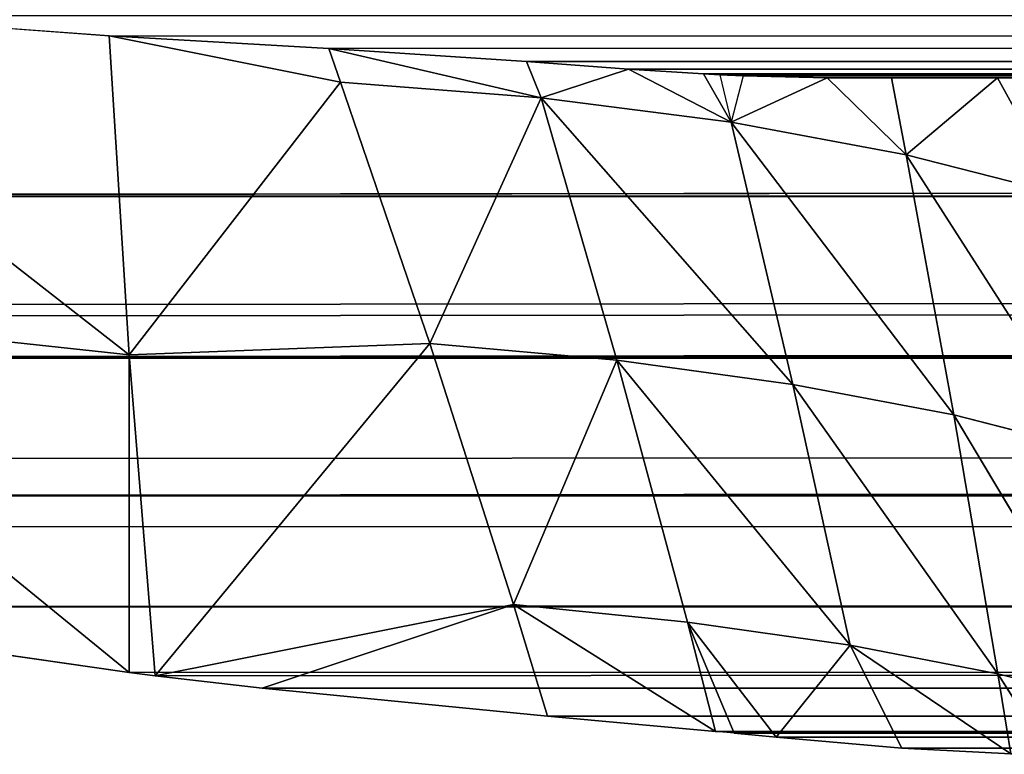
# Model space of a CAD drawing. Extents: x 0 to 40, y 0 to 8.
# Tile 5 of 256: x 2.685 to 2.903, y 0 to 0.163. Entities that reach past the tile are written whole.
import ezdxf

# ---------------------------------------------------------------- set-up
doc = ezdxf.new("R2010")
doc.units = 0
doc.header["$LTSCALE"] = 2.54
doc.layers.get('0').update_dxf_attribs({"color": 13, "linetype": 'CONTINUOUS'})

# ---------------------------------------------------------------- blocks, each defined once
blk = doc.blocks.new('P__KA__AZIENKOWA_RAGIO_40C')
at = {"color": 0}
for p, q in [((2.60965, 0.16619, 0.23221), (2.70456, 0.15935, 0.24788)), ((2.60965, 0.16619, 0.23221), (2.70456, 0.15935, 0.24788)), ((2.60965, 0.16619, 0.23221), (2.70901, 0.0886, 0.22294)), ((2.60965, 0.16619, 0.23221), (2.70901, 0.0886, 0.22294)), ((37.91537, 0.1638, 0.0327), (2.2154, 0.12366, 0.0573)), ((37.91537, 0.1638, 0.0327), (2.2154, 0.12366, 0.0573)), ((37.90977, 0.16201, 0.03362), (2.2154, 0.12366, 0.0573)), ((37.90977, 0.16201, 0.03362), (2.2154, 0.12366, 0.0573)), ((2.70456, 0.15935, 0.24788), (7.64843, 0.15734, 0.25365)), ((2.70456, 0.15935, 0.24788), (7.64843, 0.15734, 0.25365)), ((2.70456, 0.15935, 0.24788), (2.7532, 0.15654, 0.25618)), ((2.70901, 0.0886, 0.22294), (2.70456, 0.15935, 0.24788)), ((2.70456, 0.15935, 0.24788), (2.7532, 0.15654, 0.25618)), ((2.70456, 0.15935, 0.24788), (2.75584, 0.14904, 0.25441)), ((2.70456, 0.15935, 0.24788), (2.75584, 0.14904, 0.25441)), ((2.70901, 0.0886, 0.22294), (2.70456, 0.15935, 0.24788)), ((2.7532, 0.15654, 0.25618), (7.64843, 0.15734, 0.25365)), ((2.7532, 0.15654, 0.25618), (7.64843, 0.15734, 0.25365)), ((7.64843, 0.15734, 0.25365), (2.79704, 0.15363, 0.26718)), ((7.64843, 0.15734, 0.25365), (2.79704, 0.15363, 0.26718)), ((2.7532, 0.15654, 0.25618), (2.79704, 0.15363, 0.26718)), ((2.75584, 0.14904, 0.25441), (2.7532, 0.15654, 0.25618)), ((2.80031, 0.14556, 0.26592), (2.7532, 0.15654, 0.25618)), ((2.75584, 0.14904, 0.25441), (2.7532, 0.15654, 0.25618)), ((2.7532, 0.15654, 0.25618), (2.79704, 0.15363, 0.26718)), ((2.80031, 0.14556, 0.26592), (2.7532, 0.15654, 0.25618)), ((2.79704, 0.15363, 0.26718), (7.64843, 0.15185, 0.27653)), ((2.79704, 0.15363, 0.26718), (7.64843, 0.15185, 0.27653)), ((2.79704, 0.15363, 0.26718), (2.81964, 0.15196, 0.27583)), ((2.79704, 0.15363, 0.26718), (2.81964, 0.15196, 0.27583)), ((2.79704, 0.15363, 0.26718), (2.80031, 0.14556, 0.26592)), ((2.79704, 0.15363, 0.26718), (2.80031, 0.14556, 0.26592)), ((2.81964, 0.15196, 0.27583), (2.80031, 0.14556, 0.26592)), ((2.81964, 0.15196, 0.27583), (2.80031, 0.14556, 0.26592)), ((2.81964, 0.15196, 0.27583), (7.64843, 0.15185, 0.27653)), ((2.81964, 0.15196, 0.27583), (7.64843, 0.15185, 0.27653)), ((2.81964, 0.15196, 0.27583), (7.64843, 0.15, 0.3)), ((2.81964, 0.15196, 0.27583), (7.64843, 0.15, 0.3)), ((2.81964, 0.15196, 0.27583), (2.83623, 0.15089, 0.28369)), ((2.81964, 0.15196, 0.27583), (2.83623, 0.15089, 0.28369)), ((2.81964, 0.15196, 0.27583), (2.84242, 0.14015, 0.28382)), ((2.81964, 0.15196, 0.27583), (2.84242, 0.14015, 0.28382)), ((2.83623, 0.15089, 0.28369), (7.64843, 0.15, 0.3)), ((2.83623, 0.15089, 0.28369), (7.64843, 0.15, 0.3)), ((2.83623, 0.15089, 0.28369), (2.83985, 0.15069, 0.28559)), ((2.83623, 0.15089, 0.28369), (2.84242, 0.14015, 0.28382)), ((2.83985, 0.15069, 0.28559), (2.84242, 0.14015, 0.28382)), ((7.64843, 0.15, 0.3), (2.83985, 0.15069, 0.28559)), ((2.83985, 0.15069, 0.28559), (2.84503, 0.15045, 0.28844)), ((7.64843, 0.15, 0.3), (2.83985, 0.15069, 0.28559)), ((2.70901, 0.0886, 0.22294), (2.75584, 0.14904, 0.25441)), ((2.70901, 0.0886, 0.22294), (2.75584, 0.14904, 0.25441)), ((2.77557, 0.09113, 0.24229), (2.75584, 0.14904, 0.25441)), ((2.80031, 0.14556, 0.26592), (2.75584, 0.14904, 0.25441)), ((2.77557, 0.09113, 0.24229), (2.75584, 0.14904, 0.25441)), ((2.80031, 0.14556, 0.26592), (2.75584, 0.14904, 0.25441)), ((2.84503, 0.15045, 0.28844), (2.84242, 0.14015, 0.28382)), ((2.86365, 0.15, 0.3), (2.84242, 0.14015, 0.28382)), ((2.86365, 0.15, 0.3), (2.84242, 0.14015, 0.28382)), ((2.84503, 0.15045, 0.28844), (2.86365, 0.15, 0.3)), ((7.64843, 0.15, 0.3), (2.84503, 0.15045, 0.28844)), ((7.64843, 0.15, 0.3), (2.84503, 0.15045, 0.28844)), ((2.84503, 0.15045, 0.28844), (2.86365, 0.15, 0.3)), ((7.64843, 0.15, 0.3), (2.86365, 0.15, 0.3)), ((2.86365, 0.15, 0.3), (2.8779, 0.15, 0.31034)), ((7.64843, 0.15, 0.3), (2.86365, 0.15, 0.3)), ((2.88118, 0.13295, 0.30768), (2.86365, 0.15, 0.3)), ((2.86365, 0.15, 0.3), (2.8779, 0.15, 0.31034)), ((2.88118, 0.13295, 0.30768), (2.86365, 0.15, 0.3)), ((7.64843, 0.15, 0.3), (2.8779, 0.15, 0.31034)), ((2.8779, 0.15, 0.31034), (2.90142, 0.15, 0.33047)), ((7.64843, 0.15, 0.3), (2.8779, 0.15, 0.31034)), ((2.8779, 0.15, 0.31034), (2.90142, 0.15, 0.33047)), ((2.8779, 0.15, 0.31034), (2.88118, 0.13295, 0.30768)), ((2.8779, 0.15, 0.31034), (2.88118, 0.13295, 0.30768)), ((2.90142, 0.15, 0.33047), (2.88118, 0.13295, 0.30768)), ((2.90142, 0.15, 0.33047), (2.88118, 0.13295, 0.30768)), ((2.90142, 0.15, 0.33047), (7.64843, 0.15, 0.3)), ((2.90142, 0.15, 0.33047), (2.91199, 0.15, 0.34101)), ((2.90142, 0.15, 0.33047), (7.64843, 0.15, 0.3)), ((2.91565, 0.12411, 0.33693), (2.90142, 0.15, 0.33047)), ((2.90142, 0.15, 0.33047), (2.91199, 0.15, 0.34101)), ((2.91565, 0.12411, 0.33693), (2.90142, 0.15, 0.33047)), ((2.77557, 0.09113, 0.24229), (2.80031, 0.14556, 0.26592)), ((2.77557, 0.09113, 0.24229), (2.80031, 0.14556, 0.26592)), ((2.80031, 0.14556, 0.26592), (2.84242, 0.14015, 0.28382)), ((2.81707, 0.08737, 0.25589), (2.80031, 0.14556, 0.26592)), ((2.81707, 0.08737, 0.25589), (2.80031, 0.14556, 0.26592)), ((2.85607, 0.08204, 0.27517), (2.80031, 0.14556, 0.26592)), ((2.85607, 0.08204, 0.27517), (2.80031, 0.14556, 0.26592)), ((2.80031, 0.14556, 0.26592), (2.84242, 0.14015, 0.28382)), ((2.84242, 0.14015, 0.28382), (2.88118, 0.13295, 0.30768)), ((2.85607, 0.08204, 0.27517), (2.84242, 0.14015, 0.28382)), ((2.85607, 0.08204, 0.27517), (2.84242, 0.14015, 0.28382)), ((2.89174, 0.07526, 0.29973), (2.84242, 0.14015, 0.28382)), ((2.89174, 0.07526, 0.29973), (2.84242, 0.14015, 0.28382)), ((2.84242, 0.14015, 0.28382), (2.88118, 0.13295, 0.30768)), ((2.2154, 0.12366, 0.0573), (37.81012, 0.13118, 0.05201)), ((2.2154, 0.12366, 0.0573), (37.81012, 0.13118, 0.05201)), ((2.88118, 0.13295, 0.30768), (2.91565, 0.12411, 0.33693)), ((2.89174, 0.07526, 0.29973), (2.88118, 0.13295, 0.30768)), ((2.89174, 0.07526, 0.29973), (2.88118, 0.13295, 0.30768)), ((2.92331, 0.06716, 0.32903), (2.88118, 0.13295, 0.30768)), ((2.92331, 0.06716, 0.32903), (2.88118, 0.13295, 0.30768)), ((2.88118, 0.13295, 0.30768), (2.91565, 0.12411, 0.33693)), ((2.2154, 0.12366, 0.0573), (37.7846, 0.12366, 0.05729)), ((2.2154, 0.12366, 0.0573), (37.7846, 0.12366, 0.05729)), ((2.3016, 0.09952, 0.07682), (37.7846, 0.12366, 0.05729)), ((2.3016, 0.09952, 0.07682), (37.7846, 0.12366, 0.05729)), ((2.31112, 0.09698, 0.07913), (37.7846, 0.12366, 0.05729)), ((2.31112, 0.09698, 0.07913), (37.7846, 0.12366, 0.05729)), ((2.34617, 0.08787, 0.08787), (37.7846, 0.12366, 0.05729)), ((2.34617, 0.08787, 0.08787), (37.7846, 0.12366, 0.05729)), ((37.74715, 0.11293, 0.06547), (2.34617, 0.08787, 0.08787)), ((37.74715, 0.11293, 0.06547), (2.34617, 0.08787, 0.08787)), ((2.34617, 0.08787, 0.08787), (37.71046, 0.10278, 0.07394)), ((2.34617, 0.08787, 0.08787), (37.71046, 0.10278, 0.07394)), ((2.60965, 0.09928, 0.19832), (2.70901, 0.0886, 0.22294)), ((2.60965, 0.09928, 0.19832), (2.70901, 0.0886, 0.22294)), ((2.60965, 0.09928, 0.19832), (2.70901, 0.01814, 0.19726)), ((2.60965, 0.09928, 0.19832), (2.70901, 0.01814, 0.19726)), ((2.70901, 0.0886, 0.22294), (2.77557, 0.09113, 0.24229)), ((2.70901, 0.0886, 0.22294), (2.77557, 0.09113, 0.24229)), ((2.71472, 0.01744, 0.1992), (2.77557, 0.09113, 0.24229)), ((2.71472, 0.01744, 0.1992), (2.77557, 0.09113, 0.24229)), ((2.79416, 0.03319, 0.23265), (2.77557, 0.09113, 0.24229)), ((2.81707, 0.08737, 0.25589), (2.77557, 0.09113, 0.24229)), ((2.79416, 0.03319, 0.23265), (2.77557, 0.09113, 0.24229)), ((2.81707, 0.08737, 0.25589), (2.77557, 0.09113, 0.24229)), ((2.34617, 0.08787, 0.08787), (37.65384, 0.08787, 0.08787)), ((2.34617, 0.08787, 0.08787), (37.65384, 0.08787, 0.08787)), ((2.43948, 0.06547, 0.11293), (37.65384, 0.08787, 0.08787)), ((2.43948, 0.06547, 0.11293), (37.65384, 0.08787, 0.08787)), ((2.47694, 0.05729, 0.12366), (37.65384, 0.08787, 0.08787)), ((2.47694, 0.05729, 0.12366), (37.65384, 0.08787, 0.08787)), ((2.70901, 0.01814, 0.19726), (2.70901, 0.0886, 0.22294)), ((2.70901, 0.01814, 0.19726), (2.70901, 0.0886, 0.22294)), ((2.71472, 0.01744, 0.1992), (2.70901, 0.0886, 0.22294)), ((2.71472, 0.01744, 0.1992), (2.70901, 0.0886, 0.22294)), ((2.79416, 0.03319, 0.23265), (2.81707, 0.08737, 0.25589)), ((2.79416, 0.03319, 0.23265), (2.81707, 0.08737, 0.25589)), ((2.85607, 0.08204, 0.27517), (2.81707, 0.08737, 0.25589)), ((2.81707, 0.08737, 0.25589), (2.86874, 0.02419, 0.26833)), ((2.81707, 0.08737, 0.25589), (2.86874, 0.02419, 0.26833)), ((2.81707, 0.08737, 0.25589), (2.83273, 0.02932, 0.24797)), ((2.81707, 0.08737, 0.25589), (2.83273, 0.02932, 0.24797)), ((2.85607, 0.08204, 0.27517), (2.81707, 0.08737, 0.25589)), ((2.89174, 0.07526, 0.29973), (2.85607, 0.08204, 0.27517)), ((2.85607, 0.08204, 0.27517), (2.90149, 0.01788, 0.29333)), ((2.85607, 0.08204, 0.27517), (2.90149, 0.01788, 0.29333)), ((2.85607, 0.08204, 0.27517), (2.86874, 0.02419, 0.26833)), ((2.85607, 0.08204, 0.27517), (2.86874, 0.02419, 0.26833)), ((2.89174, 0.07526, 0.29973), (2.85607, 0.08204, 0.27517)), ((2.47694, 0.05729, 0.12366), (37.60927, 0.07682, 0.09952)), ((2.47694, 0.05729, 0.12366), (37.60927, 0.07682, 0.09952)), ((2.92331, 0.06716, 0.32903), (2.89174, 0.07526, 0.29973)), ((2.89174, 0.07526, 0.29973), (2.93036, 0.01051, 0.32249)), ((2.89174, 0.07526, 0.29973), (2.93036, 0.01051, 0.32249)), ((2.89174, 0.07526, 0.29973), (2.90149, 0.01788, 0.29333)), ((2.89174, 0.07526, 0.29973), (2.90149, 0.01788, 0.29333)), ((2.92331, 0.06716, 0.32903), (2.89174, 0.07526, 0.29973)), ((2.47694, 0.05729, 0.12366), (37.52307, 0.05729, 0.12366)), ((2.47694, 0.05729, 0.12366), (37.52307, 0.05729, 0.12366)), ((2.51029, 0.05043, 0.13353), (37.52307, 0.05729, 0.12366)), ((2.51029, 0.05043, 0.13353), (37.52307, 0.05729, 0.12366)), ((2.6077, 0.0327, 0.1638), (37.52307, 0.05729, 0.12366)), ((2.6077, 0.0327, 0.1638), (37.52307, 0.05729, 0.12366)), ((37.51116, 0.0548, 0.12715), (2.6077, 0.0327, 0.1638)), ((37.51116, 0.0548, 0.12715), (2.6077, 0.0327, 0.1638)), ((2.6077, 0.0327, 0.1638), (37.43127, 0.03936, 0.15144)), ((2.6077, 0.0327, 0.1638), (37.43127, 0.03936, 0.15144)), ((2.71472, 0.01744, 0.1992), (2.79416, 0.03319, 0.23265)), ((2.71472, 0.01744, 0.1992), (2.79416, 0.03319, 0.23265)), ((2.73847, 0.01468, 0.20729), (2.79416, 0.03319, 0.23265)), ((2.73847, 0.01468, 0.20729), (2.79416, 0.03319, 0.23265)), ((2.80171, 0.00847, 0.22922), (2.79416, 0.03319, 0.23265)), ((2.79416, 0.03319, 0.23265), (2.83273, 0.02932, 0.24797)), ((2.79416, 0.03319, 0.23265), (2.83273, 0.02932, 0.24797)), ((2.79416, 0.03319, 0.23265), (2.83893, 0.00505, 0.2452)), ((2.79416, 0.03319, 0.23265), (2.83893, 0.00505, 0.2452)), ((2.80171, 0.00847, 0.22922), (2.79416, 0.03319, 0.23265)), ((2.70901, 0.01814, 0.19726), (2.6077, 0.0327, 0.1638)), ((2.6077, 0.0327, 0.1638), (37.3923, 0.0327, 0.1638)), ((2.6077, 0.0327, 0.1638), (37.3923, 0.0327, 0.1638)), ((2.70901, 0.01814, 0.19726), (2.6077, 0.0327, 0.1638)), ((2.70901, 0.01814, 0.19726), (37.3923, 0.0327, 0.1638)), ((2.70901, 0.01814, 0.19726), (37.3923, 0.0327, 0.1638)), ((37.3923, 0.0327, 0.1638), (2.71472, 0.01744, 0.1992)), ((37.3923, 0.0327, 0.1638), (2.71472, 0.01744, 0.1992)), ((37.3923, 0.0327, 0.1638), (2.73847, 0.01468, 0.20729)), ((37.3923, 0.0327, 0.1638), (2.73847, 0.01468, 0.20729)), ((2.84303, 0.00466, 0.24735), (2.83273, 0.02932, 0.24797)), ((2.85235, 0.00377, 0.25256), (2.83273, 0.02932, 0.24797)), ((2.85235, 0.00377, 0.25256), (2.83273, 0.02932, 0.24797)), ((2.86874, 0.02419, 0.26833), (2.83273, 0.02932, 0.24797)), ((2.86874, 0.02419, 0.26833), (2.83273, 0.02932, 0.24797)), ((2.83273, 0.02932, 0.24797), (2.83893, 0.00505, 0.2452)), ((37.35139, 0.02633, 0.1771), (2.73847, 0.01468, 0.20729)), ((37.35139, 0.02633, 0.1771), (2.73847, 0.01468, 0.20729)), ((2.85235, 0.00377, 0.25256), (2.86874, 0.02419, 0.26833)), ((2.85235, 0.00377, 0.25256), (2.86874, 0.02419, 0.26833)), ((2.90149, 0.01788, 0.29333), (2.86874, 0.02419, 0.26833)), ((2.86874, 0.02419, 0.26833), (2.90433, 0.00012, 0.29159)), ((2.88022, 0.00139, 0.27113), (2.86874, 0.02419, 0.26833)), ((2.88022, 0.00139, 0.27113), (2.86874, 0.02419, 0.26833)), ((2.86874, 0.02419, 0.26833), (2.90433, 0.00012, 0.29159)), ((2.90149, 0.01788, 0.29333), (2.86874, 0.02419, 0.26833)), ((37.33375, 0.02379, 0.18292), (2.73847, 0.01468, 0.20729)), ((37.33375, 0.02379, 0.18292), (2.73847, 0.01468, 0.20729)), ((2.71472, 0.01744, 0.1992), (2.70901, 0.01814, 0.19726)), ((2.71472, 0.01744, 0.1992), (2.70901, 0.01814, 0.19726)), ((2.93036, 0.01051, 0.32249), (2.90149, 0.01788, 0.29333)), ((2.90149, 0.01788, 0.29333), (2.9128, 0, 0.3)), ((2.90149, 0.01788, 0.29333), (2.9128, 0, 0.3)), ((2.90149, 0.01788, 0.29333), (2.90433, 0.00012, 0.29159)), ((2.90149, 0.01788, 0.29333), (2.90433, 0.00012, 0.29159)), ((2.93036, 0.01051, 0.32249), (2.90149, 0.01788, 0.29333)), ((2.73847, 0.01468, 0.20729), (2.71472, 0.01744, 0.1992)), ((2.73847, 0.01468, 0.20729), (2.71472, 0.01744, 0.1992)), ((2.73847, 0.01468, 0.20729), (37.27151, 0.01581, 0.20388)), ((2.73847, 0.01468, 0.20729), (37.27151, 0.01581, 0.20388)), ((2.80171, 0.00847, 0.22922), (2.73847, 0.01468, 0.20729)), ((2.73847, 0.01468, 0.20729), (37.26153, 0.01468, 0.20729)), ((2.73847, 0.01468, 0.20729), (37.26153, 0.01468, 0.20729)), ((2.80171, 0.00847, 0.22922), (2.73847, 0.01468, 0.20729)), ((2.80171, 0.00847, 0.22922), (37.26153, 0.01468, 0.20729)), ((2.80171, 0.00847, 0.22922), (37.26153, 0.01468, 0.20729)), ((2.83893, 0.00505, 0.2452), (37.26153, 0.01468, 0.20729)), ((2.83893, 0.00505, 0.2452), (37.26153, 0.01468, 0.20729)), ((2.84303, 0.00466, 0.24735), (37.26153, 0.01468, 0.20729)), ((2.84303, 0.00466, 0.24735), (37.26153, 0.01468, 0.20729)), ((2.85235, 0.00377, 0.25256), (37.26153, 0.01468, 0.20729)), ((2.85235, 0.00377, 0.25256), (37.26153, 0.01468, 0.20729)), ((2.83893, 0.00505, 0.2452), (2.80171, 0.00847, 0.22922)), ((2.83893, 0.00505, 0.2452), (2.80171, 0.00847, 0.22922)), ((2.85235, 0.00377, 0.25256), (37.19829, 0.00847, 0.22922)), ((2.85235, 0.00377, 0.25256), (37.19829, 0.00847, 0.22922)), ((2.84303, 0.00466, 0.24735), (2.83893, 0.00505, 0.2452)), ((2.85235, 0.00377, 0.25256), (2.84303, 0.00466, 0.24735)), ((2.85235, 0.00377, 0.25256), (2.84303, 0.00466, 0.24735)), ((37.16107, 0.00505, 0.2452), (2.85235, 0.00377, 0.25256)), ((37.16107, 0.00505, 0.2452), (2.85235, 0.00377, 0.25256)), ((2.85235, 0.00377, 0.25256), (37.15658, 0.00462, 0.24756)), ((2.85235, 0.00377, 0.25256), (37.15658, 0.00462, 0.24756)), ((2.88022, 0.00139, 0.27113), (2.85235, 0.00377, 0.25256)), ((2.85235, 0.00377, 0.25256), (37.14762, 0.00377, 0.25258)), ((2.85235, 0.00377, 0.25256), (37.14762, 0.00377, 0.25258)), ((2.88022, 0.00139, 0.27113), (2.85235, 0.00377, 0.25256)), ((2.88022, 0.00139, 0.27113), (37.14762, 0.00377, 0.25258)), ((2.88022, 0.00139, 0.27113), (37.14762, 0.00377, 0.25258)), ((2.90433, 0.00012, 0.29159), (2.88022, 0.00139, 0.27113)), ((2.90433, 0.00012, 0.29159), (2.88022, 0.00139, 0.27113))]:
    blk.add_line(p, q, dxfattribs=at)
mesh = blk.add_polyface(dxfattribs=at)
corners = [(7.64843, 0.15734, 0.25365), (7.64843, 0.16635, 0.2319), (2.60965, 0.16619, 0.23221)]
mesh.append_faces([[corners[k] for k in face] for face in [(0, 1, 2)]], dxfattribs={"color": 0})
mesh = blk.add_polyface(dxfattribs=at)
corners = [(7.64843, 0.15734, 0.25365), (2.60965, 0.16619, 0.23221), (2.70456, 0.15935, 0.24788)]
mesh.append_faces([[corners[k] for k in face] for face in [(0, 1, 2)]], dxfattribs={"color": 0})
mesh = blk.add_polyface(dxfattribs=at)
corners = [(2.70901, 0.0886, 0.22294), (2.70456, 0.15935, 0.24788), (2.60965, 0.16619, 0.23221)]
mesh.append_faces([[corners[k] for k in face] for face in [(0, 1, 2)]], dxfattribs={"color": 0})
mesh = blk.add_polyface(dxfattribs=at)
corners = [(2.70901, 0.0886, 0.22294), (2.60965, 0.16619, 0.23221), (2.60965, 0.09928, 0.19832)]
mesh.append_faces([[corners[k] for k in face] for face in [(0, 1, 2)]], dxfattribs={"color": 0})
mesh = blk.add_polyface(dxfattribs=at)
corners = [(37.91537, 0.1638, 0.0327), (2.2154, 0.12366, 0.0573), (2.08463, 0.1638, 0.0327)]
mesh.append_faces([[corners[k] for k in face] for face in [(0, 1, 2)]], dxfattribs={"color": 0})
mesh = blk.add_polyface(dxfattribs=at)
corners = [(37.91537, 0.1638, 0.0327), (37.90977, 0.16201, 0.03362), (2.2154, 0.12366, 0.0573)]
mesh.append_faces([[corners[k] for k in face] for face in [(0, 1, 2)]], dxfattribs={"color": 0})
mesh = blk.add_polyface(dxfattribs=at)
corners = [(37.90977, 0.16201, 0.03362), (37.81012, 0.13118, 0.05201), (2.2154, 0.12366, 0.0573)]
mesh.append_faces([[corners[k] for k in face] for face in [(0, 1, 2)]], dxfattribs={"color": 0})
mesh = blk.add_polyface(dxfattribs=at)
corners = [(2.7532, 0.15654, 0.25618), (7.64843, 0.15734, 0.25365), (2.70456, 0.15935, 0.24788)]
mesh.append_faces([[corners[k] for k in face] for face in [(0, 1, 2)]], dxfattribs={"color": 0})
mesh = blk.add_polyface(dxfattribs=at)
corners = [(2.75584, 0.14904, 0.25441), (2.7532, 0.15654, 0.25618), (2.70456, 0.15935, 0.24788)]
mesh.append_faces([[corners[k] for k in face] for face in [(0, 1, 2)]], dxfattribs={"color": 0})
mesh = blk.add_polyface(dxfattribs=at)
corners = [(2.75584, 0.14904, 0.25441), (2.70456, 0.15935, 0.24788), (2.70901, 0.0886, 0.22294)]
mesh.append_faces([[corners[k] for k in face] for face in [(0, 1, 2)]], dxfattribs={"color": 0})
mesh = blk.add_polyface(dxfattribs=at)
corners = [(2.79704, 0.15363, 0.26718), (7.64843, 0.15734, 0.25365), (2.7532, 0.15654, 0.25618)]
mesh.append_faces([[corners[k] for k in face] for face in [(0, 1, 2)]], dxfattribs={"color": 0})
mesh = blk.add_polyface(dxfattribs=at)
corners = [(7.64843, 0.15185, 0.27653), (7.64843, 0.15734, 0.25365), (2.79704, 0.15363, 0.26718)]
mesh.append_faces([[corners[k] for k in face] for face in [(0, 1, 2)]], dxfattribs={"color": 0})
mesh = blk.add_polyface(dxfattribs=at)
corners = [(2.80031, 0.14556, 0.26592), (2.7532, 0.15654, 0.25618), (2.75584, 0.14904, 0.25441)]
mesh.append_faces([[corners[k] for k in face] for face in [(0, 1, 2)]], dxfattribs={"color": 0})
mesh = blk.add_polyface(dxfattribs=at)
corners = [(2.80031, 0.14556, 0.26592), (2.79704, 0.15363, 0.26718), (2.7532, 0.15654, 0.25618)]
mesh.append_faces([[corners[k] for k in face] for face in [(0, 1, 2)]], dxfattribs={"color": 0})
mesh = blk.add_polyface(dxfattribs=at)
corners = [(7.64843, 0.15185, 0.27653), (2.79704, 0.15363, 0.26718), (2.81964, 0.15196, 0.27583)]
mesh.append_faces([[corners[k] for k in face] for face in [(0, 1, 2)]], dxfattribs={"color": 0})
mesh = blk.add_polyface(dxfattribs=at)
corners = [(2.81964, 0.15196, 0.27583), (2.79704, 0.15363, 0.26718), (2.80031, 0.14556, 0.26592)]
mesh.append_faces([[corners[k] for k in face] for face in [(0, 1, 2)]], dxfattribs={"color": 0})
mesh = blk.add_polyface(dxfattribs=at)
corners = [(2.84242, 0.14015, 0.28382), (2.81964, 0.15196, 0.27583), (2.80031, 0.14556, 0.26592)]
mesh.append_faces([[corners[k] for k in face] for face in [(0, 1, 2)]], dxfattribs={"color": 0})
mesh = blk.add_polyface(dxfattribs=at)
corners = [(7.64843, 0.15, 0.3), (7.64843, 0.15185, 0.27653), (2.81964, 0.15196, 0.27583)]
mesh.append_faces([[corners[k] for k in face] for face in [(0, 1, 2)]], dxfattribs={"color": 0})
mesh = blk.add_polyface(dxfattribs=at)
corners = [(7.64843, 0.15, 0.3), (2.81964, 0.15196, 0.27583), (2.83623, 0.15089, 0.28369)]
mesh.append_faces([[corners[k] for k in face] for face in [(0, 1, 2)]], dxfattribs={"color": 0})
mesh = blk.add_polyface(dxfattribs=at)
corners = [(2.84242, 0.14015, 0.28382), (2.83623, 0.15089, 0.28369), (2.81964, 0.15196, 0.27583)]
mesh.append_faces([[corners[k] for k in face] for face in [(0, 1, 2)]], dxfattribs={"color": 0})
mesh = blk.add_polyface(dxfattribs=at)
corners = [(7.64843, 0.15, 0.3), (2.83623, 0.15089, 0.28369), (2.83985, 0.15069, 0.28559)]
mesh.append_faces([[corners[k] for k in face] for face in [(0, 1, 2)]], dxfattribs={"color": 0})
mesh = blk.add_polyface(dxfattribs=at)
corners = [(7.64843, 0.15, 0.3), (2.83985, 0.15069, 0.28559), (2.84503, 0.15045, 0.28844)]
mesh.append_faces([[corners[k] for k in face] for face in [(0, 1, 2)]], dxfattribs={"color": 0})
mesh = blk.add_polyface(dxfattribs=at)
corners = [(2.77557, 0.09113, 0.24229), (2.75584, 0.14904, 0.25441), (2.70901, 0.0886, 0.22294)]
mesh.append_faces([[corners[k] for k in face] for face in [(0, 1, 2)]], dxfattribs={"color": 0})
mesh = blk.add_polyface(dxfattribs=at)
corners = [(2.80031, 0.14556, 0.26592), (2.75584, 0.14904, 0.25441), (2.77557, 0.09113, 0.24229)]
mesh.append_faces([[corners[k] for k in face] for face in [(0, 1, 2)]], dxfattribs={"color": 0})
mesh = blk.add_polyface(dxfattribs=at)
corners = [(2.86365, 0.15, 0.3), (2.84503, 0.15045, 0.28844), (2.84242, 0.14015, 0.28382)]
mesh.append_faces([[corners[k] for k in face] for face in [(0, 1, 2)]], dxfattribs={"color": 0})
mesh = blk.add_polyface(dxfattribs=at)
corners = [(2.88118, 0.13295, 0.30768), (2.86365, 0.15, 0.3), (2.84242, 0.14015, 0.28382)]
mesh.append_faces([[corners[k] for k in face] for face in [(0, 1, 2)]], dxfattribs={"color": 0})
mesh = blk.add_polyface(dxfattribs=at)
corners = [(7.64843, 0.15, 0.3), (2.84503, 0.15045, 0.28844), (2.86365, 0.15, 0.3)]
mesh.append_faces([[corners[k] for k in face] for face in [(0, 1, 2)]], dxfattribs={"color": 0})
mesh = blk.add_polyface(dxfattribs=at)
corners = [(2.8779, 0.15, 0.31034), (7.64843, 0.15, 0.3), (2.86365, 0.15, 0.3)]
mesh.append_faces([[corners[k] for k in face] for face in [(0, 1, 2)]], dxfattribs={"color": 0})
mesh = blk.add_polyface(dxfattribs=at)
corners = [(2.88118, 0.13295, 0.30768), (2.8779, 0.15, 0.31034), (2.86365, 0.15, 0.3)]
mesh.append_faces([[corners[k] for k in face] for face in [(0, 1, 2)]], dxfattribs={"color": 0})
mesh = blk.add_polyface(dxfattribs=at)
corners = [(2.90142, 0.15, 0.33047), (7.64843, 0.15, 0.3), (2.8779, 0.15, 0.31034)]
mesh.append_faces([[corners[k] for k in face] for face in [(0, 1, 2)]], dxfattribs={"color": 0})
mesh = blk.add_polyface(dxfattribs=at)
corners = [(2.90142, 0.15, 0.33047), (2.8779, 0.15, 0.31034), (2.88118, 0.13295, 0.30768)]
mesh.append_faces([[corners[k] for k in face] for face in [(0, 1, 2)]], dxfattribs={"color": 0})
mesh = blk.add_polyface(dxfattribs=at)
corners = [(2.91565, 0.12411, 0.33693), (2.90142, 0.15, 0.33047), (2.88118, 0.13295, 0.30768)]
mesh.append_faces([[corners[k] for k in face] for face in [(0, 1, 2)]], dxfattribs={"color": 0})
mesh = blk.add_polyface(dxfattribs=at)
corners = [(2.91199, 0.15, 0.34101), (7.64843, 0.15, 0.3), (2.90142, 0.15, 0.33047)]
mesh.append_faces([[corners[k] for k in face] for face in [(0, 1, 2)]], dxfattribs={"color": 0})
mesh = blk.add_polyface(dxfattribs=at)
corners = [(2.91565, 0.12411, 0.33693), (2.91199, 0.15, 0.34101), (2.90142, 0.15, 0.33047)]
mesh.append_faces([[corners[k] for k in face] for face in [(0, 1, 2)]], dxfattribs={"color": 0})
mesh = blk.add_polyface(dxfattribs=at)
corners = [(2.81707, 0.08737, 0.25589), (2.80031, 0.14556, 0.26592), (2.77557, 0.09113, 0.24229)]
mesh.append_faces([[corners[k] for k in face] for face in [(0, 1, 2)]], dxfattribs={"color": 0})
mesh = blk.add_polyface(dxfattribs=at)
corners = [(2.85607, 0.08204, 0.27517), (2.80031, 0.14556, 0.26592), (2.81707, 0.08737, 0.25589)]
mesh.append_faces([[corners[k] for k in face] for face in [(0, 1, 2)]], dxfattribs={"color": 0})
mesh = blk.add_polyface(dxfattribs=at)
corners = [(2.85607, 0.08204, 0.27517), (2.84242, 0.14015, 0.28382), (2.80031, 0.14556, 0.26592)]
mesh.append_faces([[corners[k] for k in face] for face in [(0, 1, 2)]], dxfattribs={"color": 0})
mesh = blk.add_polyface(dxfattribs=at)
corners = [(2.89174, 0.07526, 0.29973), (2.84242, 0.14015, 0.28382), (2.85607, 0.08204, 0.27517)]
mesh.append_faces([[corners[k] for k in face] for face in [(0, 1, 2)]], dxfattribs={"color": 0})
mesh = blk.add_polyface(dxfattribs=at)
corners = [(2.89174, 0.07526, 0.29973), (2.88118, 0.13295, 0.30768), (2.84242, 0.14015, 0.28382)]
mesh.append_faces([[corners[k] for k in face] for face in [(0, 1, 2)]], dxfattribs={"color": 0})
mesh = blk.add_polyface(dxfattribs=at)
corners = [(37.81012, 0.13118, 0.05201), (37.7846, 0.12366, 0.05729), (2.2154, 0.12366, 0.0573)]
mesh.append_faces([[corners[k] for k in face] for face in [(0, 1, 2)]], dxfattribs={"color": 0})
mesh = blk.add_polyface(dxfattribs=at)
corners = [(2.88118, 0.13295, 0.30768), (2.89174, 0.07526, 0.29973), (2.92331, 0.06716, 0.32903)]
mesh.append_faces([[corners[k] for k in face] for face in [(0, 1, 2)]], dxfattribs={"color": 0})
mesh = blk.add_polyface(dxfattribs=at)
corners = [(2.92331, 0.06716, 0.32903), (2.91565, 0.12411, 0.33693), (2.88118, 0.13295, 0.30768)]
mesh.append_faces([[corners[k] for k in face] for face in [(0, 1, 2)]], dxfattribs={"color": 0})
mesh = blk.add_polyface(dxfattribs=at)
corners = [(37.7846, 0.12366, 0.05729), (2.3016, 0.09952, 0.07682), (2.2154, 0.12366, 0.0573)]
mesh.append_faces([[corners[k] for k in face] for face in [(0, 1, 2)]], dxfattribs={"color": 0})
mesh = blk.add_polyface(dxfattribs=at)
corners = [(37.7846, 0.12366, 0.05729), (2.31112, 0.09698, 0.07913), (2.3016, 0.09952, 0.07682)]
mesh.append_faces([[corners[k] for k in face] for face in [(0, 1, 2)]], dxfattribs={"color": 0})
mesh = blk.add_polyface(dxfattribs=at)
corners = [(37.7846, 0.12366, 0.05729), (2.34617, 0.08787, 0.08787), (2.31112, 0.09698, 0.07913)]
mesh.append_faces([[corners[k] for k in face] for face in [(0, 1, 2)]], dxfattribs={"color": 0})
mesh = blk.add_polyface(dxfattribs=at)
corners = [(37.7846, 0.12366, 0.05729), (37.74715, 0.11293, 0.06547), (2.34617, 0.08787, 0.08787)]
mesh.append_faces([[corners[k] for k in face] for face in [(0, 1, 2)]], dxfattribs={"color": 0})
mesh = blk.add_polyface(dxfattribs=at)
corners = [(37.74715, 0.11293, 0.06547), (37.71046, 0.10278, 0.07394), (2.34617, 0.08787, 0.08787)]
mesh.append_faces([[corners[k] for k in face] for face in [(0, 1, 2)]], dxfattribs={"color": 0})
mesh = blk.add_polyface(dxfattribs=at)
corners = [(37.71046, 0.10278, 0.07394), (37.65384, 0.08787, 0.08787), (2.34617, 0.08787, 0.08787)]
mesh.append_faces([[corners[k] for k in face] for face in [(0, 1, 2)]], dxfattribs={"color": 0})
mesh = blk.add_polyface(dxfattribs=at)
corners = [(2.70901, 0.01814, 0.19726), (2.60965, 0.09928, 0.19832), (2.6077, 0.0327, 0.1638)]
mesh.append_faces([[corners[k] for k in face] for face in [(0, 1, 2)]], dxfattribs={"color": 0})
mesh = blk.add_polyface(dxfattribs=at)
corners = [(2.70901, 0.0886, 0.22294), (2.60965, 0.09928, 0.19832), (2.70901, 0.01814, 0.19726)]
mesh.append_faces([[corners[k] for k in face] for face in [(0, 1, 2)]], dxfattribs={"color": 0})
mesh = blk.add_polyface(dxfattribs=at)
corners = [(2.77557, 0.09113, 0.24229), (2.70901, 0.0886, 0.22294), (2.71472, 0.01744, 0.1992)]
mesh.append_faces([[corners[k] for k in face] for face in [(0, 1, 2)]], dxfattribs={"color": 0})
mesh = blk.add_polyface(dxfattribs=at)
corners = [(2.79416, 0.03319, 0.23265), (2.77557, 0.09113, 0.24229), (2.71472, 0.01744, 0.1992)]
mesh.append_faces([[corners[k] for k in face] for face in [(0, 1, 2)]], dxfattribs={"color": 0})
mesh = blk.add_polyface(dxfattribs=at)
corners = [(2.81707, 0.08737, 0.25589), (2.77557, 0.09113, 0.24229), (2.79416, 0.03319, 0.23265)]
mesh.append_faces([[corners[k] for k in face] for face in [(0, 1, 2)]], dxfattribs={"color": 0})
mesh = blk.add_polyface(dxfattribs=at)
corners = [(2.43948, 0.06547, 0.11293), (2.34617, 0.08787, 0.08787), (37.65384, 0.08787, 0.08787)]
mesh.append_faces([[corners[k] for k in face] for face in [(0, 1, 2)]], dxfattribs={"color": 0})
mesh = blk.add_polyface(dxfattribs=at)
corners = [(2.47694, 0.05729, 0.12366), (2.43948, 0.06547, 0.11293), (37.65384, 0.08787, 0.08787)]
mesh.append_faces([[corners[k] for k in face] for face in [(0, 1, 2)]], dxfattribs={"color": 0})
mesh = blk.add_polyface(dxfattribs=at)
corners = [(2.47694, 0.05729, 0.12366), (37.65384, 0.08787, 0.08787), (37.60927, 0.07682, 0.09952)]
mesh.append_faces([[corners[k] for k in face] for face in [(0, 1, 2)]], dxfattribs={"color": 0})
mesh = blk.add_polyface(dxfattribs=at)
corners = [(2.71472, 0.01744, 0.1992), (2.70901, 0.0886, 0.22294), (2.70901, 0.01814, 0.19726)]
mesh.append_faces([[corners[k] for k in face] for face in [(0, 1, 2)]], dxfattribs={"color": 0})
mesh = blk.add_polyface(dxfattribs=at)
corners = [(2.83273, 0.02932, 0.24797), (2.81707, 0.08737, 0.25589), (2.79416, 0.03319, 0.23265)]
mesh.append_faces([[corners[k] for k in face] for face in [(0, 1, 2)]], dxfattribs={"color": 0})
mesh = blk.add_polyface(dxfattribs=at)
corners = [(2.86874, 0.02419, 0.26833), (2.85607, 0.08204, 0.27517), (2.81707, 0.08737, 0.25589)]
mesh.append_faces([[corners[k] for k in face] for face in [(0, 1, 2)]], dxfattribs={"color": 0})
mesh = blk.add_polyface(dxfattribs=at)
corners = [(2.86874, 0.02419, 0.26833), (2.81707, 0.08737, 0.25589), (2.83273, 0.02932, 0.24797)]
mesh.append_faces([[corners[k] for k in face] for face in [(0, 1, 2)]], dxfattribs={"color": 0})
mesh = blk.add_polyface(dxfattribs=at)
corners = [(2.90149, 0.01788, 0.29333), (2.89174, 0.07526, 0.29973), (2.85607, 0.08204, 0.27517)]
mesh.append_faces([[corners[k] for k in face] for face in [(0, 1, 2)]], dxfattribs={"color": 0})
mesh = blk.add_polyface(dxfattribs=at)
corners = [(2.90149, 0.01788, 0.29333), (2.85607, 0.08204, 0.27517), (2.86874, 0.02419, 0.26833)]
mesh.append_faces([[corners[k] for k in face] for face in [(0, 1, 2)]], dxfattribs={"color": 0})
mesh = blk.add_polyface(dxfattribs=at)
corners = [(2.47694, 0.05729, 0.12366), (37.60927, 0.07682, 0.09952), (37.52307, 0.05729, 0.12366)]
mesh.append_faces([[corners[k] for k in face] for face in [(0, 1, 2)]], dxfattribs={"color": 0})
mesh = blk.add_polyface(dxfattribs=at)
corners = [(2.93036, 0.01051, 0.32249), (2.92331, 0.06716, 0.32903), (2.89174, 0.07526, 0.29973)]
mesh.append_faces([[corners[k] for k in face] for face in [(0, 1, 2)]], dxfattribs={"color": 0})
mesh = blk.add_polyface(dxfattribs=at)
corners = [(2.89174, 0.07526, 0.29973), (2.90149, 0.01788, 0.29333), (2.93036, 0.01051, 0.32249)]
mesh.append_faces([[corners[k] for k in face] for face in [(0, 1, 2)]], dxfattribs={"color": 0})
mesh = blk.add_polyface(dxfattribs=at)
corners = [(2.51029, 0.05043, 0.13353), (2.47694, 0.05729, 0.12366), (37.52307, 0.05729, 0.12366)]
mesh.append_faces([[corners[k] for k in face] for face in [(0, 1, 2)]], dxfattribs={"color": 0})
mesh = blk.add_polyface(dxfattribs=at)
corners = [(2.6077, 0.0327, 0.1638), (2.51029, 0.05043, 0.13353), (37.52307, 0.05729, 0.12366)]
mesh.append_faces([[corners[k] for k in face] for face in [(0, 1, 2)]], dxfattribs={"color": 0})
mesh = blk.add_polyface(dxfattribs=at)
corners = [(2.6077, 0.0327, 0.1638), (37.52307, 0.05729, 0.12366), (37.51116, 0.0548, 0.12715)]
mesh.append_faces([[corners[k] for k in face] for face in [(0, 1, 2)]], dxfattribs={"color": 0})
mesh = blk.add_polyface(dxfattribs=at)
corners = [(2.6077, 0.0327, 0.1638), (37.51116, 0.0548, 0.12715), (37.43127, 0.03936, 0.15144)]
mesh.append_faces([[corners[k] for k in face] for face in [(0, 1, 2)]], dxfattribs={"color": 0})
mesh = blk.add_polyface(dxfattribs=at)
corners = [(2.6077, 0.0327, 0.1638), (37.43127, 0.03936, 0.15144), (37.3923, 0.0327, 0.1638)]
mesh.append_faces([[corners[k] for k in face] for face in [(0, 1, 2)]], dxfattribs={"color": 0})
mesh = blk.add_polyface(dxfattribs=at)
corners = [(2.79416, 0.03319, 0.23265), (2.71472, 0.01744, 0.1992), (2.73847, 0.01468, 0.20729)]
mesh.append_faces([[corners[k] for k in face] for face in [(0, 1, 2)]], dxfattribs={"color": 0})
mesh = blk.add_polyface(dxfattribs=at)
corners = [(2.80171, 0.00847, 0.22922), (2.79416, 0.03319, 0.23265), (2.73847, 0.01468, 0.20729)]
mesh.append_faces([[corners[k] for k in face] for face in [(0, 1, 2)]], dxfattribs={"color": 0})
mesh = blk.add_polyface(dxfattribs=at)
corners = [(2.83893, 0.00505, 0.2452), (2.83273, 0.02932, 0.24797), (2.79416, 0.03319, 0.23265)]
mesh.append_faces([[corners[k] for k in face] for face in [(0, 1, 2)]], dxfattribs={"color": 0})
mesh = blk.add_polyface(dxfattribs=at)
corners = [(2.83893, 0.00505, 0.2452), (2.79416, 0.03319, 0.23265), (2.80171, 0.00847, 0.22922)]
mesh.append_faces([[corners[k] for k in face] for face in [(0, 1, 2)]], dxfattribs={"color": 0})
mesh = blk.add_polyface(dxfattribs=at)
corners = [(2.70901, 0.01814, 0.19726), (2.6077, 0.0327, 0.1638), (37.3923, 0.0327, 0.1638)]
mesh.append_faces([[corners[k] for k in face] for face in [(0, 1, 2)]], dxfattribs={"color": 0})
mesh = blk.add_polyface(dxfattribs=at)
corners = [(2.71472, 0.01744, 0.1992), (2.70901, 0.01814, 0.19726), (37.3923, 0.0327, 0.1638)]
mesh.append_faces([[corners[k] for k in face] for face in [(0, 1, 2)]], dxfattribs={"color": 0})
mesh = blk.add_polyface(dxfattribs=at)
corners = [(2.73847, 0.01468, 0.20729), (2.71472, 0.01744, 0.1992), (37.3923, 0.0327, 0.1638)]
mesh.append_faces([[corners[k] for k in face] for face in [(0, 1, 2)]], dxfattribs={"color": 0})
mesh = blk.add_polyface(dxfattribs=at)
corners = [(2.73847, 0.01468, 0.20729), (37.3923, 0.0327, 0.1638), (37.35139, 0.02633, 0.1771)]
mesh.append_faces([[corners[k] for k in face] for face in [(0, 1, 2)]], dxfattribs={"color": 0})
mesh = blk.add_polyface(dxfattribs=at)
corners = [(2.85235, 0.00377, 0.25256), (2.83273, 0.02932, 0.24797), (2.84303, 0.00466, 0.24735)]
mesh.append_faces([[corners[k] for k in face] for face in [(0, 1, 2)]], dxfattribs={"color": 0})
mesh = blk.add_polyface(dxfattribs=at)
corners = [(2.86874, 0.02419, 0.26833), (2.83273, 0.02932, 0.24797), (2.85235, 0.00377, 0.25256)]
mesh.append_faces([[corners[k] for k in face] for face in [(0, 1, 2)]], dxfattribs={"color": 0})
mesh = blk.add_polyface(dxfattribs=at)
corners = [(2.73847, 0.01468, 0.20729), (37.35139, 0.02633, 0.1771), (37.33375, 0.02379, 0.18292)]
mesh.append_faces([[corners[k] for k in face] for face in [(0, 1, 2)]], dxfattribs={"color": 0})
mesh = blk.add_polyface(dxfattribs=at)
corners = [(2.88022, 0.00139, 0.27113), (2.86874, 0.02419, 0.26833), (2.85235, 0.00377, 0.25256)]
mesh.append_faces([[corners[k] for k in face] for face in [(0, 1, 2)]], dxfattribs={"color": 0})
mesh = blk.add_polyface(dxfattribs=at)
corners = [(2.90433, 0.00012, 0.29159), (2.90149, 0.01788, 0.29333), (2.86874, 0.02419, 0.26833)]
mesh.append_faces([[corners[k] for k in face] for face in [(0, 1, 2)]], dxfattribs={"color": 0})
mesh = blk.add_polyface(dxfattribs=at)
corners = [(2.90433, 0.00012, 0.29159), (2.86874, 0.02419, 0.26833), (2.88022, 0.00139, 0.27113)]
mesh.append_faces([[corners[k] for k in face] for face in [(0, 1, 2)]], dxfattribs={"color": 0})
mesh = blk.add_polyface(dxfattribs=at)
corners = [(2.73847, 0.01468, 0.20729), (37.33375, 0.02379, 0.18292), (37.27151, 0.01581, 0.20388)]
mesh.append_faces([[corners[k] for k in face] for face in [(0, 1, 2)]], dxfattribs={"color": 0})
mesh = blk.add_polyface(dxfattribs=at)
corners = [(2.90149, 0.01788, 0.29333), (2.9128, 0, 0.3), (2.93036, 0.01051, 0.32249)]
mesh.append_faces([[corners[k] for k in face] for face in [(0, 1, 2)]], dxfattribs={"color": 0})
mesh = blk.add_polyface(dxfattribs=at)
corners = [(2.9128, 0, 0.3), (2.90149, 0.01788, 0.29333), (2.90433, 0.00012, 0.29159)]
mesh.append_faces([[corners[k] for k in face] for face in [(0, 1, 2)]], dxfattribs={"color": 0})
mesh = blk.add_polyface(dxfattribs=at)
corners = [(2.73847, 0.01468, 0.20729), (37.27151, 0.01581, 0.20388), (37.26153, 0.01468, 0.20729)]
mesh.append_faces([[corners[k] for k in face] for face in [(0, 1, 2)]], dxfattribs={"color": 0})
mesh = blk.add_polyface(dxfattribs=at)
corners = [(2.80171, 0.00847, 0.22922), (2.73847, 0.01468, 0.20729), (37.26153, 0.01468, 0.20729)]
mesh.append_faces([[corners[k] for k in face] for face in [(0, 1, 2)]], dxfattribs={"color": 0})
mesh = blk.add_polyface(dxfattribs=at)
corners = [(2.83893, 0.00505, 0.2452), (2.80171, 0.00847, 0.22922), (37.26153, 0.01468, 0.20729)]
mesh.append_faces([[corners[k] for k in face] for face in [(0, 1, 2)]], dxfattribs={"color": 0})
mesh = blk.add_polyface(dxfattribs=at)
corners = [(2.84303, 0.00466, 0.24735), (2.83893, 0.00505, 0.2452), (37.26153, 0.01468, 0.20729)]
mesh.append_faces([[corners[k] for k in face] for face in [(0, 1, 2)]], dxfattribs={"color": 0})
mesh = blk.add_polyface(dxfattribs=at)
corners = [(2.85235, 0.00377, 0.25256), (2.84303, 0.00466, 0.24735), (37.26153, 0.01468, 0.20729)]
mesh.append_faces([[corners[k] for k in face] for face in [(0, 1, 2)]], dxfattribs={"color": 0})
mesh = blk.add_polyface(dxfattribs=at)
corners = [(2.85235, 0.00377, 0.25256), (37.26153, 0.01468, 0.20729), (37.19829, 0.00847, 0.22922)]
mesh.append_faces([[corners[k] for k in face] for face in [(0, 1, 2)]], dxfattribs={"color": 0})
mesh = blk.add_polyface(dxfattribs=at)
corners = [(2.85235, 0.00377, 0.25256), (37.19829, 0.00847, 0.22922), (37.16107, 0.00505, 0.2452)]
mesh.append_faces([[corners[k] for k in face] for face in [(0, 1, 2)]], dxfattribs={"color": 0})
mesh = blk.add_polyface(dxfattribs=at)
corners = [(2.85235, 0.00377, 0.25256), (37.16107, 0.00505, 0.2452), (37.15658, 0.00462, 0.24756)]
mesh.append_faces([[corners[k] for k in face] for face in [(0, 1, 2)]], dxfattribs={"color": 0})
mesh = blk.add_polyface(dxfattribs=at)
corners = [(37.14762, 0.00377, 0.25258), (2.85235, 0.00377, 0.25256), (37.15658, 0.00462, 0.24756)]
mesh.append_faces([[corners[k] for k in face] for face in [(0, 1, 2)]], dxfattribs={"color": 0})
mesh = blk.add_polyface(dxfattribs=at)
corners = [(2.88022, 0.00139, 0.27113), (2.85235, 0.00377, 0.25256), (37.14762, 0.00377, 0.25258)]
mesh.append_faces([[corners[k] for k in face] for face in [(0, 1, 2)]], dxfattribs={"color": 0})
mesh = blk.add_polyface(dxfattribs=at)
corners = [(2.90433, 0.00012, 0.29159), (2.88022, 0.00139, 0.27113), (37.14762, 0.00377, 0.25258)]
mesh.append_faces([[corners[k] for k in face] for face in [(0, 1, 2)]], dxfattribs={"color": 0})

msp = doc.modelspace()

# ---------------------------------------------------------------- block references
at = {"color": 0}
msp.add_blockref('P__KA__AZIENKOWA_RAGIO_40C', (0, 0), dxfattribs=at)

doc.saveas('drawing.dxf')
